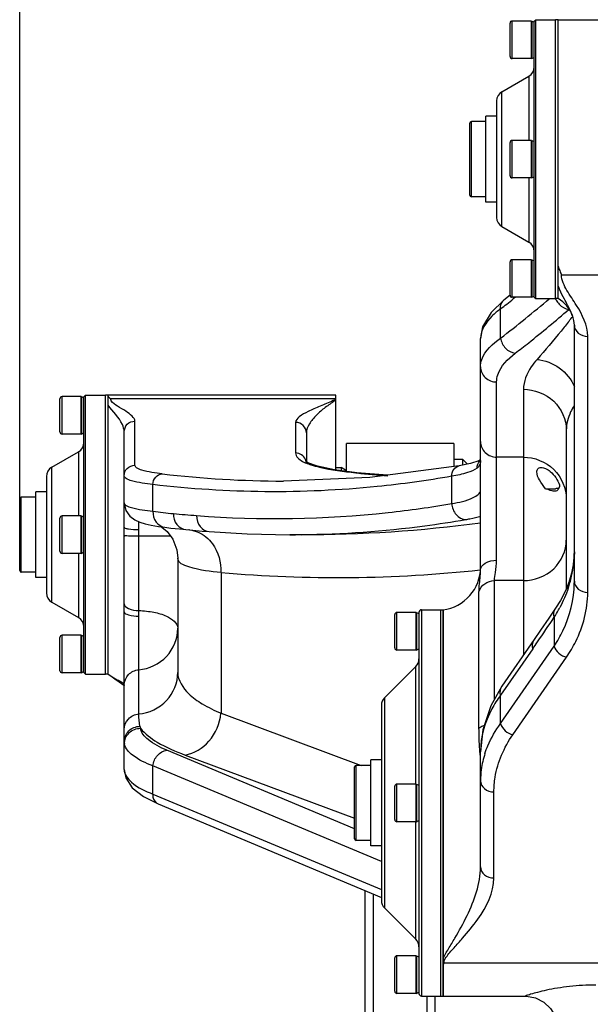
# Model space of a CAD drawing. Header units: millimetres. Extents: x 0 to 5940, y 0 to 4200.
# Tile 17 of 87: x 1462 to 1569, y 3210 to 3393. Entities that reach past the tile are written whole.
import ezdxf

# ---------------------------------------------------------------- set-up
doc = ezdxf.new("R2010")
doc.units = ezdxf.units.MM
doc.header["$LTSCALE"] = 326.7
doc.layers.get('0').update_dxf_attribs({"linetype": 'CONTINUOUS'})
for name, color, linetype in [('304102000081DXF_CONTINUOUS_LINE', 7, 'CONTINUOUS'), ('304103000030DXF_CONTINUOUS_LINE', 7, 'CONTINUOUS'), ('304104000210DXF_CONTINUOUS_LINE', 7, 'CONTINUOUS'), ('304104000212DXF_CONTINUOUS_LINE', 7, 'CONTINUOUS'), ('304104000218DXF_CONTINUOUS_LINE', 7, 'CONTINUOUS'), ('304104000223DXF_CONTINUOUS_LINE', 7, 'CONTINUOUS'), ('304105000162DXF_CONTINUOUS_LINE', 7, 'CONTINUOUS'), ('304105000174DXF_CONTINUOUS_LINE', 7, 'CONTINUOUS'), ('501023000069DXF_CONTINUOUS_LINE', 7, 'CONTINUOUS'), ('604006000001DXF_CONTINUOUS_LINE', 7, 'CONTINUOUS'), ('604007000001DXF_CONTINUOUS_LINE', 7, 'CONTINUOUS'), ('626001000001DXF_CONTINUOUS_LINE', 7, 'CONTINUOUS'), ('RB15-1-B-JSZL_DXF_DIMENSION', 7, 'CONTINUOUS')]:
    doc.layers.add(name, color=color, linetype=linetype)
doc.styles.get("Standard").update_dxf_attribs({"font": 'txt', "width": 0.7})
doc.dimstyles.new('DIMSTYLE_3', dxfattribs={"dimtxt": 85, "dimasz": 45, "dimexe": 1.5, "dimexo": 0, "dimgap": 2.125, "dimtad": 1, "dimdsep": 46, "dimtxsty": 'Standard', "dimblk": '_FILLED', "dimblk1": '_FILLED', "dimblk2": '_FILLED', "dimcen": 0.09, "dimclrt": 5, "dimazin": 2, "dimtp": 0.5, "dimtm": 0.5, "dimtfac": 1, "dimtofl": 0, "dimtmove": 0, "dimatfit": 3, "dimldrblk": '_FILLED', "dimfxl": 0, "dimtolj": 1, "dimarcsym": 0})

# ---------------------------------------------------------------- blocks, each defined once
blk = doc.blocks.new('_FILLED')
at = {"color": 0, "linetype": 'ByBlock'}
blk.add_solid([(0, 0), (-1, 0.1667), (-1, -0.1667)], dxfattribs=at)
blk = doc.blocks.new('*D3')
at = {"layer": 'RB15-1-B-JSZL_DXF_DIMENSION', "color": 2, "linetype": 'Continuous', "transparency": 16777216}
for p, q in [((1462.29, 3303.97), (1462.29, 3567.44)), ((1751.29, 3161.27), (1751.29, 3567.44)), ((1462.29, 3552.44), (1606.79, 3552.44)), ((1751.29, 3552.44), (1606.79, 3552.44))]:
    blk.add_line(p, q, dxfattribs=at)
at = {"layer": 'RB15-1-B-JSZL_DXF_DIMENSION', "color": 2, "linetype": 'Continuous', "transparency": 16777216, "xscale": 45, "yscale": 45, "zscale": 45, "rotation": 180}
blk.add_blockref('_FILLED', (1462.29, 3552.44), dxfattribs=at)
at = {"layer": 'RB15-1-B-JSZL_DXF_DIMENSION', "color": 2, "linetype": 'Continuous', "transparency": 16777216, "xscale": 45, "yscale": 45, "zscale": 45}
blk.add_blockref('_FILLED', (1751.29, 3552.44), dxfattribs=at)

msp = doc.modelspace()

# ---------------------------------------------------------------- linework, layer by layer
at = {"layer": '304102000081DXF_CONTINUOUS_LINE', "color": 7, "linetype": 'Continuous'}
for p, q in [((1562.787, 3393.268), (1605.287, 3393.268)), ((1562.787, 3341.268), (1562.787, 3393.267)), ((1553.807, 3341.892), (1552.623, 3340.956)), ((1552.623, 3340.956), (1552.625, 3340.958)), ((1565.435, 3338.097), (1565.418, 3338.145)), ((1565.787, 3288.589), (1565.787, 3336.316)), ((1548.287, 3290.625), (1548.287, 3333.852)), ((1478.787, 3322.998), (1478.787, 3323.268)), ((1521.287, 3323.268), (1478.787, 3323.268)), ((1478.787, 3271.268), (1478.787, 3322.564)), ((1521.287, 3309.309), (1521.287, 3323.268)), ((1564.287, 3316.741), (1564.287, 3287.229)), ((1481.787, 3298.652), (1481.787, 3316.462)), ((1515.787, 3316.231), (1515.787, 3310.842)), ((1548.287, 3311.214), (1547.949, 3311.042)), ((1548.287, 3311.174), (1548.263, 3311.126)), ((1544.317, 3310.116), (1527.645, 3307.955)), ((1544.317, 3310.116), (1544.32, 3310.116)), ((1546.416, 3310.554), (1544.32, 3310.116)), ((1547.949, 3311.042), (1546.416, 3310.554)), ((1527.645, 3307.955), (1511.492, 3307.268)), ((1525.208, 3308.794), (1525.207, 3308.794)), ((1530.919, 3308.379), (1525.208, 3308.794)), ((1511.523, 3307.268), (1511.491, 3307.268)), ((1481.787, 3297.092), (1481.787, 3298.652)), ((1488.209, 3298.805), (1489.371, 3298.646)), ((1488.671, 3298.741), (1488.82, 3298.657)), ((1488.82, 3298.657), (1489.784, 3297.853)), ((1489.784, 3297.853), (1490.841, 3296.449)), ((1493.307, 3298.213), (1494.585, 3298.097)), ((1493.84, 3298.184), (1493.841, 3298.184)), ((1514.838, 3297.268), (1512.678, 3297.268)), ((1512.679, 3297.268), (1512.7, 3297.268)), ((1514.839, 3297.268), (1514.838, 3297.268)), ((1491.787, 3292.896), (1491.787, 3271.588)), ((1548.283, 3290.298), (1548.287, 3290.625)), ((1565.287, 3290.084), (1564.753, 3288.361)), ((1564.753, 3288.361), (1564.17, 3286.943)), ((1481.787, 3282.911), (1481.787, 3284.355)), ((1481.787, 3253.497), (1481.787, 3282.911)), ((1541.287, 3211.268), (1541.287, 3283.266)), ((1562.267, 3283.55), (1561.045, 3281.737)), ((1558.281, 3277.701), (1552.288, 3269.051)), ((1478.787, 3271.268), (1479.276, 3270.953)), ((1479.27, 3270.957), (1479.276, 3270.953)), ((1548.287, 3235.349), (1548.287, 3256.82)), ((1481.787, 3253.497), (1481.787, 3253.48)), ((1485.368, 3248.445), (1488.11, 3247.07)), ((1488.108, 3247.071), (1529.787, 3229.665)), ((1541.287, 3211.268), (1556.591, 3211.268))]:
    msp.add_line(p, q, dxfattribs=at)
at = {"layer": '304102000081DXF_CONTINUOUS_LINE', "color": 9, "linetype": 'Continuous'}
for p, q in [((1563.396, 3345.698), (1570.758, 3345.697)), ((1554.745, 3341.518), (1554.402, 3341.246)), ((1554.746, 3341.51), (1554.403, 3341.236)), ((1552.035, 3333.912), (1552.035, 3339.375)), ((1564.759, 3339.264), (1564.802, 3339.308)), ((1564.759, 3339.264), (1564.808, 3339.307)), ((1568.287, 3286.514), (1568.287, 3334.242)), ((1551.287, 3292.502), (1551.287, 3325.73)), ((1556.287, 3324.368), (1556.287, 3274.824)), ((1521.21, 3322.572), (1479.282, 3322.572)), ((1483.787, 3310.219), (1483.787, 3318.423)), ((1513.787, 3318.193), (1513.787, 3312.512)), ((1556.287, 3311.714), (1551.287, 3311.714)), ((1515.673, 3310.655), (1515.69, 3310.648)), ((1515.838, 3310.677), (1515.854, 3310.669)), ((1525.207, 3308.794), (1525, 3308.8)), ((1525, 3308.8), (1525.207, 3308.785)), ((1525, 3308.8), (1525.206, 3308.778)), ((1542.928, 3303.071), (1542.928, 3308.146)), ((1487.147, 3301.622), (1487.146, 3306.61)), ((1484.515, 3298.21), (1484.515, 3299.69)), ((1481.787, 3284.355), (1481.787, 3297.092)), ((1484.514, 3297.076), (1484.515, 3298.21)), ((1484.514, 3283.135), (1484.514, 3297.076)), ((1499.855, 3290.214), (1499.855, 3263.972)), ((1550.888, 3266.598), (1550.888, 3288.709)), ((1556.287, 3288.709), (1550.888, 3288.709)), ((1564.654, 3287.327), (1564.753, 3288.361)), ((1547.997, 3261.196), (1547.997, 3286.638)), ((1484.515, 3282.069), (1484.514, 3283.135)), ((1484.515, 3263.843), (1484.515, 3282.069)), ((1562.04, 3281.879), (1562.04, 3276.5)), ((1552.035, 3262.061), (1562.04, 3276.5)), ((1558.028, 3275.992), (1552.035, 3267.343)), ((1554.301, 3259.987), (1564.305, 3274.426)), ((1552.035, 3262.061), (1552.035, 3267.343)), ((1499.855, 3263.972), (1525.993, 3254.268)), ((1524.787, 3242.463), (1489.744, 3257.096)), ((1493.144, 3256.195), (1524.787, 3244.447)), ((1487.147, 3248.916), (1487.147, 3254.18)), ((1529.787, 3236.373), (1487.147, 3254.18)), ((1487.147, 3248.916), (1529.787, 3231.109)), ((1550.787, 3233.275), (1550.787, 3249.321)), ((1601.095, 3217.402), (1541.434, 3217.402))]:
    msp.add_line(p, q, dxfattribs=at)
at = {"layer": '304102000081DXF_CONTINUOUS_LINE', "color": 7, "linetype": 'Continuous'}
for points in [[(1552.625, 3340.958), (1550.243, 3338.695), (1548.663, 3335.99), (1548.287, 3333.852)], [(1525.207, 3308.794), (1521.049, 3309.341), (1517.857, 3310.023), (1516.086, 3310.684), (1515.821, 3310.842)], [(1481.787, 3303.167), (1482.083, 3301.806), (1482.874, 3300.691), (1483.775, 3300.028), (1484.692, 3299.609), (1485.69, 3299.297), (1486.845, 3299.036), (1488.209, 3298.805)], [(1489.371, 3298.646), (1490.506, 3298.508), (1492.136, 3298.328), (1493.307, 3298.214)], [(1490.841, 3296.449), (1491.61, 3294.459), (1491.787, 3292.896)], [(1494.585, 3298.097), (1496.353, 3297.947), (1497.672, 3297.843)], [(1497.672, 3297.843), (1504.712, 3297.43), (1512.7, 3297.268)], [(1565.787, 3294.078), (1565.688, 3292.289), (1565.287, 3290.084)], [(1564.17, 3286.943), (1563.185, 3285.027), (1562.267, 3283.55)], [(1561.045, 3281.737), (1559.495, 3279.461), (1558.281, 3277.701)], [(1479.269, 3270.958), (1480.059, 3270.413), (1480.863, 3269.852)], [(1480.863, 3269.852), (1481.533, 3269.313), (1481.642, 3269.208)], [(1552.288, 3269.051), (1550.182, 3265.36), (1548.705, 3260.868), (1548.287, 3256.82)], [(1481.787, 3253.48), (1482.071, 3251.965), (1483.266, 3250.107), (1485.368, 3248.445)], [(1556.591, 3211.268), (1556.851, 3211.262), (1558.543, 3210.941), (1560.075, 3210.153), (1561.319, 3208.962), (1561.787, 3208.268)]]:
    msp.add_lwpolyline(points, dxfattribs=at)
at = {"layer": '304102000081DXF_CONTINUOUS_LINE', "color": 9, "linetype": 'Continuous'}
for centre, radius, start, end in [((1573.577, 3347.606), 11.518, 200.48232, 203.04542), ((1552.247, 3352.707), 14.473, 316.79075, 317.06473), ((1575.376, 3348.363), 13.47, 203.01187, 203.98851), ((1418.71, 3508.05), 219.317, 307.43873, 310.49111), ((1553.531, 3339.783), 1.484, 127.73152, 136.87783), ((1421.227, 3508.256), 213.615, 308.14513, 308.56773), ((1565.358, 3342.6), 3.366, 203.42794, 206.09592), ((1565.367, 3342.605), 3.377, 206.09717, 208.51945), ((1565.487, 3342.675), 3.515, 208.58683, 224.32447), ((1422.747, 3506.321), 211.155, 307.75542, 308.14506), ((1416.417, 3454.911), 189.478, 321.54885, 321.87936), ((1549.552, 3309.745), 1.899, 133.01144, 135.24374), ((1519.052, 3318.484), 8.528, 246.03346, 246.65294), ((1550.17, 3310.59), 1.957, 168.13926, 180.45479), ((1511.56, 3500.24), 192.973, 263.24995, 269.9797), ((1554.503, 3591.41), 284.147, 264.08196, 265.24935), ((1502.251, 3421.463), 120.789, 262.81663, 264.64944), ((1515.417, 3563.156), 263.092, 264.67208, 265.61538), ((1514.778, 3550.929), 253.662, 270.01375, 277.59115), ((1493.349, 3292.596), 5.61, 83.66546, 84.97245), ((1512.679, 3489.192), 191.925, 270.00638, 270.64371), ((1545.089, 3294.092), 20.698, 347.29427, 359.95531), ((1521.542, 3539.263), 249.991, 265.02326, 276.13068), ((1544.594, 3294.204), 21.206, 343.85541, 347.29428), ((1544.215, 3294.313), 21.601, 341.13064, 343.85606), ((1545.342, 3288.589), 20.446, 359.07417, 359.99965), ((1538.288, 3296.714), 28.004, 331.22292, 332.25226), ((1167.827, 3546.202), 474.627, 325.48476, 326.15781), ((1538.075, 3296.832), 28.247, 328.03736, 331.22024), ((1188.658, 3531.914), 449.366, 325.2834, 325.48084), ((1484.573, 3269.177), 2.786, 178.25563, 179.99864), ((1487.283, 3262.022), 2.602, 190.31336, 198.7752), ((1483.829, 3258.643), 2.042, 180.01974, 190.59381), ((1262.867, 3238.206), 285.907, 3.59803, 3.72748), ((1565.017, 3251.278), 16.739, 161.81726, 172.51344), ((1564.31, 3251.391), 16.023, 172.58388, 179.98533)]:
    msp.add_arc(centre, radius, start, end, dxfattribs=at)
at = {"layer": '304102000081DXF_CONTINUOUS_LINE', "color": 7, "linetype": 'Continuous'}
for centre, radius, start, end in [((1559.787, 3336.071), 6, 19.73249, 60), ((1561.273, 3319.284), 13.481, 266.26513, 270.06215), ((1561.305, 3319.156), 13.353, 269.92439, 274.05243), ((1540.287, 3291.205), 8, 277.18076, 360)]:
    msp.add_arc(centre, radius, start, end, dxfattribs=at)
for points, knots in [([(1562.787, 3347.342), (1562.787, 3347.042), (1563.11, 3346.511), (1563.257, 3345.946), (1563.396, 3345.698)], [0, 0, 0, 0, 0.5133669, 1, 1, 1, 1]), ([(1478.787, 3323.076), (1478.79, 3322.982), (1479.039, 3322.835), (1479.172, 3322.661), (1479.282, 3322.572)], [0, 0, 0, 0, 0.3986427, 1, 1, 1, 1]), ([(1521.21, 3322.572), (1521.223, 3322.582), (1521.245, 3322.602), (1521.263, 3322.626), (1521.269, 3322.638)], [0, 0, 0, 0, 0.5447859, 1, 1, 1, 1]), ([(1521.269, 3322.638), (1521.275, 3322.649), (1521.284, 3322.671), (1521.287, 3322.694), (1521.287, 3322.705)], [0, 0, 0, 0, 0.5236188, 1, 1, 1, 1]), ([(1558.787, 3308.978), (1558.787, 3309.178), (1558.903, 3309.636), (1559.662, 3309.873), (1560.488, 3309.611), (1561.025, 3309.263), (1561.287, 3309.046)], [0, 0, 0, 0, 0.190625, 0.3942197, 0.674103, 1, 1, 1, 1]), ([(1560.395, 3305.832), (1560.003, 3306.361), (1559.334, 3307.317), (1558.788, 3308.449), (1558.787, 3308.978)], [0, 0, 0, 0, 0.5543487, 1, 1, 1, 1]), ([(1562.547, 3305.47), (1562.279, 3305.32), (1561.464, 3305.442), (1560.799, 3305.684), (1560.395, 3305.832)], [0, 0, 0, 0, 0.4161148, 1, 1, 1, 1])]:
    msp.add_open_spline(points, degree=3, knots=knots, dxfattribs=at)
at = {"layer": '304102000081DXF_CONTINUOUS_LINE', "color": 9, "linetype": 'Continuous'}
for points, knots in [([(1568.287, 3334.242), (1568.287, 3336.29), (1566.752, 3339.33), (1564.407, 3342.651), (1563.398, 3344.676), (1563.396, 3345.698)], [0, 0, 0, 0, 0.4908519, 0.7550156, 1, 1, 1, 1]), ([(1565.418, 3338.146), (1565.326, 3338.397), (1564.888, 3339.44), (1564.333, 3340.426), (1563.925, 3341.186)], [0, 0, 0, 0, 0.2366662, 1, 1, 1, 1]), ([(1552.035, 3339.375), (1551.464, 3338.955), (1549.737, 3337.549), (1548.287, 3335.399), (1548.287, 3333.843)], [0, 0, 0, 0, 0.3131487, 1, 1, 1, 1]), ([(1554.754, 3331.086), (1555.597, 3331.733), (1558.991, 3334.385), (1562.307, 3337.139), (1564.759, 3339.264)], [0, 0, 0, 0, 0.2467275, 1, 1, 1, 1]), ([(1564.804, 3337.085), (1564.312, 3336.465), (1562.365, 3334.044), (1560.356, 3331.674), (1558.822, 3329.941)], [0, 0, 0, 0, 0.254883, 1, 1, 1, 1]), ([(1565.787, 3336.316), (1565.787, 3335.77), (1566.435, 3334.591), (1567.664, 3334.242), (1568.287, 3334.242)], [0, 0, 0, 0, 0.4672172, 1, 1, 1, 1]), ([(1548.287, 3328.583), (1548.287, 3329.032), (1548.735, 3331.265), (1550.587, 3332.886), (1552.035, 3333.911)], [0, 0, 0, 0, 0.2018941, 1, 1, 1, 1]), ([(1552.035, 3333.911), (1552.129, 3333.223), (1552.782, 3331.902), (1554.082, 3331.185), (1554.754, 3331.086)], [0, 0, 0, 0, 0.5056313, 1, 1, 1, 1]), ([(1551.287, 3325.73), (1551.287, 3326.18), (1551.683, 3328.363), (1553.388, 3330.035), (1554.754, 3331.086)], [0, 0, 0, 0, 0.2070689, 1, 1, 1, 1]), ([(1558.822, 3329.941), (1558.425, 3329.494), (1557.147, 3327.889), (1556.287, 3325.834), (1556.287, 3324.368)], [0, 0, 0, 0, 0.2897159, 1, 1, 1, 1]), ([(1558.822, 3329.941), (1560.301, 3329.8), (1563.233, 3328.658), (1565.212, 3326.219), (1565.819, 3324.847)], [0, 0, 0, 0, 0.4976418, 1, 1, 1, 1]), ([(1548.287, 3328.583), (1548.287, 3327.85), (1548.964, 3326.304), (1550.527, 3325.73), (1551.287, 3325.73)], [0, 0, 0, 0, 0.4911367, 1, 1, 1, 1]), ([(1556.287, 3324.368), (1558.315, 3324.368), (1562.487, 3322.829), (1564.287, 3318.701), (1564.287, 3316.741)], [0, 0, 0, 0, 0.5084284, 1, 1, 1, 1]), ([(1479.381, 3322.23), (1479.351, 3322.284), (1479.301, 3322.394), (1479.282, 3322.514), (1479.282, 3322.572)], [0, 0, 0, 0, 0.5163382, 1, 1, 1, 1]), ([(1483.787, 3318.423), (1483.787, 3318.773), (1483.195, 3319.54), (1482.007, 3320.333), (1480.642, 3321.175), (1479.635, 3321.784), (1479.381, 3322.23)], [0, 0, 0, 0, 0.177711, 0.4368859, 0.739521, 1, 1, 1, 1]), ([(1520.783, 3322.253), (1519.983, 3321.878), (1518.395, 3321.289), (1516.226, 3320.316), (1514.644, 3319.469), (1513.787, 3318.598), (1513.787, 3318.193)], [0, 0, 0, 0, 0.3211267, 0.6176801, 0.852574, 1, 1, 1, 1]), ([(1521.092, 3322.249), (1520.514, 3321.811), (1519.277, 3321.018), (1517.645, 3319.587), (1516.325, 3318.065), (1515.787, 3316.82), (1515.787, 3316.231)], [0, 0, 0, 0, 0.2642248, 0.534318, 0.7856852, 1, 1, 1, 1]), ([(1521.287, 3322.424), (1521.261, 3322.392), (1521.198, 3322.331), (1521.129, 3322.277), (1521.092, 3322.249)], [0, 0, 0, 0, 0.4692563, 1, 1, 1, 1]), ([(1481.787, 3316.462), (1481.787, 3316.919), (1481.182, 3318.865), (1479.641, 3320.197), (1478.787, 3321.436)], [0, 0, 0, 0, 0.2332074, 1, 1, 1, 1]), ([(1565.729, 3321.304), (1565.499, 3320.93), (1564.727, 3319.525), (1564.287, 3317.908), (1564.287, 3316.741)], [0, 0, 0, 0, 0.2735621, 1, 1, 1, 1]), ([(1481.787, 3316.462), (1481.787, 3316.964), (1482.224, 3318.014), (1483.279, 3318.423), (1483.787, 3318.423)], [0, 0, 0, 0, 0.496517, 1, 1, 1, 1]), ([(1515.787, 3316.231), (1515.787, 3316.733), (1515.351, 3317.783), (1514.296, 3318.193), (1513.787, 3318.193)], [0, 0, 0, 0, 0.4965896, 1, 1, 1, 1]), ([(1548.287, 3314.639), (1548.287, 3313.89), (1548.946, 3312.32), (1550.525, 3311.714), (1551.287, 3311.714)], [0, 0, 0, 0, 0.4955558, 1, 1, 1, 1]), ([(1513.787, 3312.512), (1513.787, 3312.343), (1514.016, 3311.451), (1514.935, 3310.982), (1515.588, 3310.692)], [0, 0, 0, 0, 0.1914155, 1, 1, 1, 1]), ([(1556.287, 3311.714), (1558.321, 3311.714), (1562.531, 3310.097), (1564.287, 3305.91), (1564.287, 3303.912)], [0, 0, 0, 0, 0.5044447, 1, 1, 1, 1]), ([(1481.787, 3308.23), (1481.787, 3308.738), (1482.217, 3309.797), (1483.277, 3310.219), (1483.787, 3310.219)], [0, 0, 0, 0, 0.499085, 1, 1, 1, 1]), ([(1488.878, 3308.605), (1487.6, 3308.756), (1485.946, 3309.012), (1484.234, 3309.566), (1483.788, 3310.026), (1483.787, 3310.219)], [0, 0, 0, 0, 0.7017383, 0.894427, 1, 1, 1, 1]), ([(1516.642, 3310.292), (1517.166, 3310.121), (1519.907, 3309.389), (1522.73, 3309.036), (1525, 3308.8)], [0, 0, 0, 0, 0.1945985, 1, 1, 1, 1]), ([(1542.928, 3308.146), (1542.909, 3308.595), (1543.121, 3309.501), (1543.915, 3310.046), (1544.317, 3310.116)], [0, 0, 0, 0, 0.5240216, 1, 1, 1, 1]), ([(1547.642, 3309.663), (1547.106, 3309.278), (1545.523, 3308.681), (1543.91, 3308.325), (1542.928, 3308.146)], [0, 0, 0, 0, 0.3980344, 1, 1, 1, 1]), ([(1547.819, 3309.834), (1547.792, 3309.801), (1547.737, 3309.74), (1547.675, 3309.687), (1547.642, 3309.663)], [0, 0, 0, 0, 0.5106299, 1, 1, 1, 1]), ([(1548.269, 3310.763), (1548.263, 3310.731), (1548.247, 3310.668), (1548.225, 3310.605), (1548.213, 3310.574)], [0, 0, 0, 0, 0.4888456, 1, 1, 1, 1]), ([(1548.287, 3310.943), (1548.287, 3310.914), (1548.284, 3310.853), (1548.275, 3310.793), (1548.269, 3310.763)], [0, 0, 0, 0, 0.4917014, 1, 1, 1, 1]), ([(1487.146, 3306.61), (1485.802, 3306.762), (1484.059, 3307.021), (1482.27, 3307.569), (1481.787, 3308.032), (1481.787, 3308.23)], [0, 0, 0, 0, 0.7048891, 0.8972095, 1, 1, 1, 1]), ([(1487.146, 3306.61), (1487.161, 3307.104), (1487.492, 3308.078), (1488.429, 3308.588), (1488.878, 3308.605)], [0, 0, 0, 0, 0.5238737, 1, 1, 1, 1]), ([(1542.928, 3308.146), (1538.312, 3307.342), (1519.843, 3304.796), (1501.002, 3304.965), (1487.146, 3306.61)], [0, 0, 0, 0, 0.2513882, 1, 1, 1, 1]), ([(1542.928, 3303.071), (1544.291, 3303.322), (1546.11, 3303.594), (1548.287, 3304.95), (1548.287, 3305.602)], [0, 0, 0, 0, 0.6797443, 1, 1, 1, 1]), ([(1481.787, 3303.18), (1481.787, 3302.992), (1482.29, 3302.56), (1484.051, 3302.033), (1485.804, 3301.779), (1487.147, 3301.622)], [0, 0, 0, 0, 0.0985652, 0.2909749, 1, 1, 1, 1]), ([(1495.304, 3300.834), (1507.183, 3299.923), (1523.22, 3300.185), (1538.985, 3302.396), (1542.928, 3303.071)], [0, 0, 0, 0, 0.7485973, 1, 1, 1, 1]), ([(1542.928, 3303.071), (1542.96, 3302.334), (1543.47, 3300.892), (1544.855, 3300.124), (1545.526, 3300.086)], [0, 0, 0, 0, 0.5230078, 1, 1, 1, 1]), ([(1487.146, 3301.622), (1487.124, 3300.927), (1487.481, 3299.526), (1488.745, 3298.725), (1489.371, 3298.646)], [0, 0, 0, 0, 0.5242873, 1, 1, 1, 1]), ([(1490.988, 3301.201), (1490.971, 3300.491), (1491.354, 3299.063), (1492.666, 3298.274), (1493.307, 3298.214)], [0, 0, 0, 0, 0.5245116, 1, 1, 1, 1]), ([(1495.304, 3300.834), (1495.29, 3300.117), (1495.687, 3298.675), (1497.024, 3297.893), (1497.672, 3297.843)], [0, 0, 0, 0, 0.524615, 1, 1, 1, 1]), ([(1545.526, 3300.086), (1545.79, 3300.131), (1546.739, 3300.304), (1547.683, 3300.512), (1548.354, 3300.701)], [0, 0, 0, 0, 0.2775178, 1, 1, 1, 1]), ([(1481.787, 3298.652), (1481.787, 3298.565), (1482.139, 3298.429), (1482.956, 3298.271), (1483.865, 3298.218), (1484.515, 3298.21)], [0, 0, 0, 0, 0.092253, 0.3053763, 1, 1, 1, 1]), ([(1514.835, 3297.28), (1522.531, 3297.366), (1532.817, 3298.104), (1542.981, 3299.648), (1545.526, 3300.086)], [0, 0, 0, 0, 0.7487351, 1, 1, 1, 1]), ([(1481.787, 3297.092), (1481.855, 3297.069), (1482.13, 3297.109), (1483.028, 3297.045), (1483.872, 3297.076), (1484.514, 3297.076)], [0, 0, 0, 0, 0.0793797, 0.2937588, 1, 1, 1, 1]), ([(1484.514, 3297.076), (1485.093, 3297.075), (1487.066, 3297.073), (1489.039, 3297.068), (1490.432, 3297.056)], [0, 0, 0, 0, 0.2937499, 1, 1, 1, 1]), ([(1497.045, 3296.858), (1497.5, 3296.488), (1499.197, 3294.686), (1499.902, 3292.08), (1499.854, 3290.215)], [0, 0, 0, 0, 0.2391778, 1, 1, 1, 1]), ([(1556.287, 3288.709), (1558.311, 3288.709), (1562.463, 3290.207), (1564.287, 3294.304), (1564.287, 3296.244)], [0, 0, 0, 0, 0.5105813, 1, 1, 1, 1]), ([(1499.855, 3290.214), (1497.829, 3290.42), (1495.404, 3290.597), (1491.787, 3291.995), (1491.787, 3292.86)], [0, 0, 0, 0, 0.7016787, 1, 1, 1, 1]), ([(1548.287, 3290.625), (1548.287, 3291.155), (1549.266, 3292.301), (1550.557, 3292.502), (1551.287, 3292.502)], [0, 0, 0, 0, 0.4207789, 1, 1, 1, 1]), ([(1550.888, 3288.709), (1550.888, 3289.222), (1551.135, 3290.478), (1551.287, 3291.743), (1551.287, 3292.502)], [0, 0, 0, 0, 0.403301, 1, 1, 1, 1]), ([(1547.997, 3286.638), (1547.997, 3286.872), (1548.065, 3288.096), (1548.258, 3289.309), (1548.283, 3290.299)], [0, 0, 0, 0, 0.1912593, 1, 1, 1, 1]), ([(1547.997, 3286.638), (1548.17, 3287.227), (1548.968, 3288.323), (1550.253, 3288.709), (1550.888, 3288.709)], [0, 0, 0, 0, 0.4913787, 1, 1, 1, 1]), ([(1562.04, 3276.5), (1562.636, 3277.415), (1564.683, 3281.02), (1565.735, 3285.207), (1565.785, 3288.258)], [0, 0, 0, 0, 0.2634784, 1, 1, 1, 1]), ([(1565.787, 3288.588), (1565.787, 3288.042), (1566.435, 3286.864), (1567.664, 3286.514), (1568.287, 3286.514)], [0, 0, 0, 0, 0.4672175, 1, 1, 1, 1]), ([(1564.305, 3274.426), (1564.953, 3275.361), (1567.162, 3279.027), (1568.287, 3283.372), (1568.287, 3286.514)], [0, 0, 0, 0, 0.265724, 1, 1, 1, 1]), ([(1481.787, 3284.355), (1481.802, 3283.971), (1482.886, 3283.257), (1483.859, 3283.16), (1484.514, 3283.135)], [0, 0, 0, 0, 0.369327, 1, 1, 1, 1]), ([(1481.787, 3282.911), (1481.787, 3282.587), (1483.047, 3282.155), (1483.861, 3282.086), (1484.515, 3282.069)], [0, 0, 0, 0, 0.3306777, 1, 1, 1, 1]), ([(1484.514, 3283.135), (1485.463, 3283.099), (1487.265, 3282.88), (1489.825, 3282.195), (1491.787, 3280.848), (1491.787, 3279.827)], [0, 0, 0, 0, 0.3402825, 0.6341905, 1, 1, 1, 1]), ([(1484.515, 3272.082), (1486.425, 3272.251), (1490.234, 3274.014), (1491.787, 3277.945), (1491.787, 3279.827)], [0, 0, 0, 0, 0.5047427, 1, 1, 1, 1]), ([(1481.789, 3269.262), (1481.81, 3269.955), (1482.411, 3271.382), (1483.812, 3272.019), (1484.515, 3272.082)], [0, 0, 0, 0, 0.4953582, 1, 1, 1, 1]), ([(1484.515, 3263.843), (1486.425, 3264.013), (1490.234, 3265.776), (1491.787, 3269.706), (1491.787, 3271.588)], [0, 0, 0, 0, 0.5047496, 1, 1, 1, 1]), ([(1491.787, 3271.589), (1491.787, 3270.102), (1493.405, 3267.703), (1496.528, 3265.549), (1498.657, 3264.488), (1499.855, 3263.972)], [0, 0, 0, 0, 0.3868361, 0.6606117, 1, 1, 1, 1]), ([(1480.479, 3270.24), (1480.786, 3270.077), (1481.226, 3269.848), (1481.784, 3269.472), (1481.787, 3269.269)], [0, 0, 0, 0, 0.6315381, 1, 1, 1, 1]), ([(1552.035, 3267.343), (1551.43, 3266.535), (1549.373, 3263.387), (1548.287, 3259.569), (1548.287, 3256.819)], [0, 0, 0, 0, 0.2686839, 1, 1, 1, 1]), ([(1481.787, 3260.939), (1481.787, 3261.644), (1482.37, 3263.118), (1483.798, 3263.78), (1484.515, 3263.843)], [0, 0, 0, 0, 0.4952499, 1, 1, 1, 1]), ([(1493.144, 3256.195), (1494.849, 3256.447), (1498.188, 3258.559), (1499.648, 3262.102), (1499.854, 3263.972)], [0, 0, 0, 0, 0.4780498, 1, 1, 1, 1]), ([(1481.787, 3258.643), (1481.787, 3259.38), (1482.43, 3260.924), (1483.971, 3261.541), (1484.723, 3261.556)], [0, 0, 0, 0, 0.4949145, 1, 1, 1, 1]), ([(1547.997, 3261.196), (1548.04, 3261.248), (1548.308, 3261.483), (1548.651, 3261.606), (1548.926, 3261.685)], [0, 0, 0, 0, 0.1910219, 1, 1, 1, 1]), ([(1549.115, 3256.501), (1549.272, 3256.981), (1550.011, 3258.947), (1551.088, 3260.779), (1552.035, 3262.061)], [0, 0, 0, 0, 0.2405187, 1, 1, 1, 1]), ([(1481.822, 3258.268), (1481.83, 3259.013), (1482.498, 3260.566), (1484.06, 3261.177), (1484.82, 3261.184)], [0, 0, 0, 0, 0.4952183, 1, 1, 1, 1]), ([(1489.744, 3257.096), (1488.51, 3257.612), (1486.545, 3258.534), (1484.965, 3260.346), (1484.82, 3261.184)], [0, 0, 0, 0, 0.6113129, 1, 1, 1, 1]), ([(1484.82, 3261.184), (1485.664, 3260.12), (1488.371, 3258.153), (1491.362, 3256.857), (1493.144, 3256.195)], [0, 0, 0, 0, 0.4167928, 1, 1, 1, 1]), ([(1548.17, 3256.794), (1548.147, 3257.146), (1548.051, 3258.611), (1547.997, 3260.08), (1547.997, 3261.196)], [0, 0, 0, 0, 0.2402391, 1, 1, 1, 1]), ([(1550.787, 3249.321), (1550.787, 3250.231), (1551.087, 3254.009), (1552.668, 3257.631), (1554.301, 3259.987)], [0, 0, 0, 0, 0.2410665, 1, 1, 1, 1]), ([(1487.147, 3254.18), (1485.822, 3254.691), (1483.746, 3255.584), (1481.983, 3257.41), (1481.822, 3258.268)], [0, 0, 0, 0, 0.6193151, 1, 1, 1, 1]), ([(1487.146, 3254.18), (1487.22, 3254.887), (1487.793, 3256.24), (1489.087, 3257.01), (1489.744, 3257.096)], [0, 0, 0, 0, 0.5174749, 1, 1, 1, 1]), ([(1481.787, 3253.497), (1481.787, 3252.587), (1483.512, 3250.401), (1485.73, 3249.478), (1487.147, 3248.916)], [0, 0, 0, 0, 0.3738183, 1, 1, 1, 1]), ([(1548.287, 3251.395), (1548.287, 3250.849), (1548.935, 3249.67), (1550.164, 3249.321), (1550.787, 3249.321)], [0, 0, 0, 0, 0.4672175, 1, 1, 1, 1]), ([(1487.146, 3248.916), (1487.126, 3248.72), (1487.132, 3247.999), (1487.625, 3247.272), (1488.108, 3247.07)], [0, 0, 0, 0, 0.274321, 1, 1, 1, 1]), ([(1541.287, 3218.106), (1541.524, 3218.803), (1542.334, 3220.1), (1543.919, 3222.752), (1545.852, 3226.221), (1547.671, 3230.621), (1548.287, 3233.781), (1548.287, 3235.349)], [0, 0, 0, 0, 0.117415, 0.2411593, 0.4948222, 0.7497125, 1, 1, 1, 1]), ([(1548.287, 3235.349), (1548.287, 3234.802), (1548.935, 3233.624), (1550.164, 3233.275), (1550.787, 3233.275)], [0, 0, 0, 0, 0.4672175, 1, 1, 1, 1]), ([(1541.862, 3218.483), (1542.297, 3219.122), (1543.355, 3220.277), (1545.422, 3222.586), (1548.625, 3226.426), (1550.787, 3230.536), (1550.787, 3233.275)], [0, 0, 0, 0, 0.1325533, 0.2674657, 0.5305788, 1, 1, 1, 1]), ([(1569.787, 3213.317), (1568.15, 3213.317), (1565.749, 3213.186), (1562.688, 3212.762), (1560.702, 3212.39), (1559.025, 3211.98), (1557.932, 3211.701), (1557.195, 3211.444), (1556.947, 3211.426), (1556.554, 3211.183), (1556.591, 3211.268)], [0, 0, 0, 0, 0.3664092, 0.5368965, 0.6905667, 0.8201077, 0.9182712, 0.9536984, 0.979325, 1, 1, 1, 1])]:
    msp.add_open_spline(points, degree=3, knots=knots, dxfattribs=at)
for points in [[(1563.925, 3341.186), (1563.624, 3341.744), (1563.328, 3342.307), (1563.07, 3342.887)], [(1552.035, 3339.375), (1551.967, 3339.864), (1552.111, 3340.437), (1552.448, 3340.797)], [(1562.972, 3340.218), (1563.444, 3339.735), (1564.092, 3339.372), (1564.759, 3339.264)], [(1521.21, 3322.572), (1521.204, 3322.394), (1520.944, 3322.329), (1520.783, 3322.253)], [(1515.635, 3311.289), (1515.351, 3311.971), (1514.526, 3312.512), (1513.787, 3312.512)], [(1515.787, 3310.57), (1515.782, 3310.815), (1515.729, 3311.063), (1515.635, 3311.289)], [(1515.69, 3310.648), (1516.001, 3310.514), (1516.32, 3310.398), (1516.642, 3310.292)], [(1547.642, 3309.663), (1547.631, 3310.172), (1547.845, 3310.721), (1548.203, 3311.082)], [(1548.213, 3310.574), (1548.113, 3310.313), (1547.996, 3310.051), (1547.819, 3309.834)], [(1493.968, 3298.171), (1495.076, 3298.048), (1496.18, 3297.562), (1497.045, 3296.858)], [(1564.654, 3287.327), (1564.226, 3286.072), (1563.689, 3284.85), (1563.071, 3283.676)], [(1562.04, 3281.879), (1561.895, 3282.422), (1561.954, 3283.083), (1562.267, 3283.55)], [(1558.028, 3275.992), (1557.884, 3276.55), (1557.953, 3277.228), (1558.281, 3277.701)], [(1562.04, 3276.5), (1562.295, 3275.509), (1563.305, 3274.642), (1564.305, 3274.426)], [(1479.276, 3270.953), (1479.655, 3270.682), (1480.068, 3270.459), (1480.479, 3270.24)], [(1552.035, 3267.343), (1551.891, 3267.9), (1551.96, 3268.578), (1552.288, 3269.051)], [(1484.723, 3261.556), (1484.587, 3262.309), (1484.515, 3263.078), (1484.515, 3263.843)], [(1552.035, 3262.061), (1552.291, 3261.069), (1553.3, 3260.203), (1554.301, 3259.987)], [(1541.434, 3217.402), (1541.433, 3217.789), (1541.643, 3218.163), (1541.862, 3218.483)]]:
    msp.add_open_spline(points, degree=3, dxfattribs=at)
at = {"layer": '304102000081DXF_CONTINUOUS_LINE', "color": 7, "linetype": 'Continuous'}
for points in [[(1565.787, 3336.316), (1565.787, 3336.921), (1565.639, 3337.528), (1565.435, 3338.097)], [(1561.287, 3309.046), (1562.069, 3308.397), (1562.648, 3307.487), (1563.034, 3306.548)], [(1562.905, 3305.906), (1562.687, 3305.874), (1562.468, 3305.852), (1562.249, 3305.836)], [(1563.034, 3306.548), (1563.004, 3306.155), (1562.891, 3305.663), (1562.547, 3305.47)], [(1541.434, 3217.402), (1541.337, 3217.197), (1541.287, 3216.964), (1541.287, 3216.738)]]:
    msp.add_open_spline(points, degree=3, dxfattribs=at)
at = {"layer": '304103000030DXF_CONTINUOUS_LINE', "color": 7, "linetype": 'Continuous'}
for p, q in [((1543.287, 3314.268), (1523.287, 3314.268)), ((1523.287, 3309.046), (1523.287, 3314.266)), ((1543.287, 3314.266), (1543.287, 3309.983)), ((1526.787, 2725.164), (1526.787, 3230.918)), ((1539.787, 3211.268), (1539.787, 2725.104))]:
    msp.add_line(p, q, dxfattribs=at)
at = {"layer": '304103000030DXF_CONTINUOUS_LINE', "color": 9, "linetype": 'Continuous'}
for p, q in [((1528.287, 2725.677), (1528.287, 3230.292)), ((1538.287, 3211.268), (1538.287, 2725.677))]:
    msp.add_line(p, q, dxfattribs=at)
at = {"layer": '304104000210DXF_CONTINUOUS_LINE', "color": 7, "linetype": 'Continuous'}
for p, q in [((1544.987, 3311.268), (1543.287, 3311.268)), ((1544.987, 3310.256), (1544.987, 3311.268)), ((1545.824, 3310.431), (1544.987, 3311.268))]:
    msp.add_line(p, q, dxfattribs=at)
at = {"layer": '304104000212DXF_CONTINUOUS_LINE', "color": 7, "linetype": 'Continuous'}
for p, q in [((1558.287, 3392.968), (1558.587, 3393.268)), ((1558.287, 3341.568), (1558.287, 3392.967)), ((1558.587, 3341.268), (1558.587, 3393.268)), ((1558.587, 3393.268), (1562.287, 3393.268)), ((1562.287, 3341.268), (1562.287, 3393.268)), ((1552.287, 3379.845), (1557.287, 3382.732)), ((1551.287, 3378.113), (1551.287, 3356.422)), ((1552.287, 3354.69), (1557.287, 3351.804)), ((1558.287, 3341.568), (1558.587, 3341.268)), ((1558.587, 3341.268), (1562.287, 3341.268)), ((1474.287, 3322.968), (1474.587, 3323.268)), ((1474.287, 3271.568), (1474.287, 3322.967)), ((1474.587, 3271.268), (1474.587, 3323.268)), ((1474.587, 3323.268), (1478.287, 3323.268)), ((1478.287, 3271.268), (1478.287, 3323.268)), ((1468.287, 3309.845), (1473.287, 3312.732)), ((1467.287, 3308.113), (1467.287, 3286.422)), ((1468.287, 3284.69), (1473.287, 3281.804)), ((1474.287, 3271.568), (1474.587, 3271.268)), ((1474.587, 3271.268), (1478.287, 3271.268))]:
    msp.add_line(p, q, dxfattribs=at)
at = {"layer": '304104000212DXF_CONTINUOUS_LINE', "color": 9, "linetype": 'Continuous'}
for p, q in [((1557.287, 3382.732), (1557.287, 3370.768)), ((1552.287, 3354.69), (1552.287, 3379.845)), ((1557.287, 3363.768), (1557.287, 3351.804)), ((1473.287, 3312.732), (1473.287, 3300.768)), ((1468.287, 3284.69), (1468.287, 3309.845)), ((1473.287, 3293.768), (1473.287, 3281.804))]:
    msp.add_line(p, q, dxfattribs=at)
at = {"layer": '304104000212DXF_CONTINUOUS_LINE', "color": 7, "linetype": 'Continuous'}
for centre, start, end in [((1556.287, 3384.464), 300, 360), ((1553.287, 3378.113), 120, 180), ((1553.287, 3356.422), 180, 240), ((1556.287, 3350.071), 0, 60), ((1472.287, 3314.464), 300, 360), ((1469.287, 3308.113), 120, 180), ((1469.287, 3286.422), 180, 240), ((1472.287, 3280.071), 0, 60)]:
    msp.add_arc(centre, 2, start, end, dxfattribs=at)
at = {"layer": '304104000218DXF_CONTINUOUS_LINE', "color": 7, "linetype": 'Continuous'}
for p, q in [((1536.787, 3282.768), (1536.787, 3211.768)), ((1537.287, 3283.268), (1540.787, 3283.268)), ((1540.787, 3283.268), (1540.787, 3211.268)), ((1530.373, 3266.853), (1536.202, 3272.682)), ((1529.787, 3265.439), (1529.787, 3229.096)), ((1530.373, 3227.682), (1536.202, 3221.853)), ((1537.287, 3211.268), (1540.787, 3211.268))]:
    msp.add_line(p, q, dxfattribs=at)
at = {"layer": '304104000218DXF_CONTINUOUS_LINE', "color": 9, "linetype": 'Continuous'}
for p, q in [((1537.287, 3283.268), (1537.287, 3211.268)), ((1536.202, 3250.768), (1536.202, 3272.682)), ((1530.373, 3266.853), (1530.373, 3227.682)), ((1536.202, 3221.853), (1536.202, 3243.768))]:
    msp.add_line(p, q, dxfattribs=at)
at = {"layer": '304104000218DXF_CONTINUOUS_LINE', "color": 7, "linetype": 'Continuous'}
for centre, radius, start, end in [((1537.287, 3282.768), 0.5, 90, 180), ((1534.787, 3274.096), 2, 315, 360), ((1531.787, 3265.439), 2, 135, 180), ((1531.787, 3229.096), 2, 180, 225), ((1534.787, 3220.439), 2, 0, 45), ((1537.287, 3211.768), 0.5, 180, 270)]:
    msp.add_arc(centre, radius, start, end, dxfattribs=at)
at = {"layer": '304104000223DXF_CONTINUOUS_LINE', "color": 7, "linetype": 'Continuous'}
for p, q in [((1521.287, 3309.768), (1522.287, 3309.768)), ((1522.287, 3309.768), (1522.287, 3309.178)), ((1523.287, 3309.19), (1522.287, 3309.768))]:
    msp.add_line(p, q, dxfattribs=at)
at = {"layer": '304105000162DXF_CONTINUOUS_LINE', "color": 7, "linetype": 'Continuous'}
for p, q in [((1562.287, 3341.268), (1562.287, 3393.268)), ((1562.787, 3393.268), (1562.287, 3393.268)), ((1562.787, 3341.268), (1562.787, 3393.268)), ((1562.787, 3341.268), (1562.287, 3341.268)), ((1478.287, 3271.268), (1478.287, 3323.268)), ((1478.787, 3323.268), (1478.287, 3323.268)), ((1478.787, 3271.268), (1478.787, 3323.268)), ((1478.787, 3271.268), (1478.287, 3271.268))]:
    msp.add_line(p, q, dxfattribs=at)
at = {"layer": '304105000174DXF_CONTINUOUS_LINE', "color": 7, "linetype": 'Continuous'}
for p, q in [((1540.787, 3283.268), (1540.787, 3211.268)), ((1540.787, 3283.268), (1541.287, 3283.268)), ((1541.287, 3283.268), (1541.287, 3211.268)), ((1540.787, 3211.268), (1541.287, 3211.268))]:
    msp.add_line(p, q, dxfattribs=at)
at = {"layer": '501023000069DXF_CONTINUOUS_LINE', "color": 7, "linetype": 'Continuous'}
for p, q in [((1553.787, 3386.418), (1553.787, 3392.618)), ((1557.787, 3393.018), (1554.187, 3393.018)), ((1557.787, 3386.018), (1557.787, 3393.018)), ((1557.787, 3386.018), (1554.187, 3386.018)), ((1553.787, 3364.168), (1553.787, 3370.368)), ((1557.787, 3370.768), (1554.187, 3370.768)), ((1557.787, 3363.768), (1557.787, 3370.768)), ((1557.787, 3363.768), (1554.187, 3363.768)), ((1553.787, 3341.918), (1553.787, 3348.118)), ((1557.787, 3348.518), (1554.187, 3348.518)), ((1557.787, 3341.518), (1557.787, 3348.518)), ((1557.787, 3341.518), (1554.187, 3341.518)), ((1469.787, 3316.418), (1469.787, 3322.618)), ((1473.787, 3323.018), (1470.187, 3323.018)), ((1473.787, 3316.018), (1473.787, 3323.018)), ((1473.787, 3316.018), (1470.187, 3316.018)), ((1469.787, 3294.168), (1469.787, 3300.368)), ((1473.787, 3300.768), (1470.187, 3300.768)), ((1473.787, 3293.768), (1473.787, 3300.768)), ((1473.787, 3293.768), (1470.187, 3293.768)), ((1532.287, 3276.168), (1532.287, 3282.368)), ((1536.287, 3282.768), (1532.687, 3282.768)), ((1536.287, 3275.768), (1536.287, 3282.768)), ((1469.787, 3271.918), (1469.787, 3278.118)), ((1473.787, 3278.518), (1470.187, 3278.518)), ((1473.787, 3271.518), (1473.787, 3278.518)), ((1536.287, 3275.768), (1532.687, 3275.768)), ((1473.787, 3271.518), (1470.187, 3271.518)), ((1536.287, 3250.768), (1532.687, 3250.768)), ((1536.287, 3243.768), (1536.287, 3250.768)), ((1532.287, 3244.168), (1532.287, 3250.368)), ((1536.287, 3243.768), (1532.687, 3243.768)), ((1532.287, 3212.168), (1532.287, 3218.368)), ((1536.287, 3218.768), (1532.687, 3218.768)), ((1536.287, 3211.768), (1536.287, 3218.768)), ((1536.287, 3211.768), (1532.687, 3211.768))]:
    msp.add_line(p, q, dxfattribs=at)
at = {"layer": '501023000069DXF_CONTINUOUS_LINE', "color": 9, "linetype": 'Continuous'}
for p, q in [((1554.187, 3386.018), (1554.187, 3393.018)), ((1554.187, 3363.768), (1554.187, 3370.768)), ((1554.187, 3341.518), (1554.187, 3348.518)), ((1470.187, 3316.018), (1470.187, 3323.018)), ((1470.187, 3293.768), (1470.187, 3300.768)), ((1532.687, 3275.768), (1532.687, 3282.768)), ((1470.187, 3271.518), (1470.187, 3278.518)), ((1532.687, 3243.768), (1532.687, 3250.768)), ((1532.687, 3211.768), (1532.687, 3218.768))]:
    msp.add_line(p, q, dxfattribs=at)
at = {"layer": '501023000069DXF_CONTINUOUS_LINE', "color": 7, "linetype": 'Continuous'}
for centre, start, end in [((1554.187, 3392.618), 90, 180), ((1554.187, 3386.418), 180, 270), ((1554.187, 3370.368), 90, 180), ((1554.187, 3364.168), 180, 270), ((1554.187, 3348.118), 90, 180), ((1554.187, 3341.918), 180, 270), ((1470.187, 3322.618), 90, 180), ((1470.187, 3316.418), 180, 270), ((1470.187, 3300.368), 90, 180), ((1470.187, 3294.168), 180, 270), ((1532.687, 3282.368), 90, 180), ((1470.187, 3278.118), 90, 180), ((1532.687, 3276.168), 180, 270), ((1470.187, 3271.918), 180, 270), ((1532.687, 3250.368), 90, 180), ((1532.687, 3244.168), 180, 270), ((1532.687, 3218.368), 90, 180), ((1532.687, 3212.168), 180, 270)]:
    msp.add_arc(centre, 0.4, start, end, dxfattribs=at)
at = {"layer": '604006000001DXF_CONTINUOUS_LINE', "color": 7, "linetype": 'Continuous'}
for p, q in [((1557.787, 3392.914), (1557.838, 3393.018)), ((1557.838, 3393.018), (1557.838, 3386.018)), ((1557.838, 3393.018), (1558.287, 3392.799)), ((1557.787, 3386.121), (1557.838, 3386.018)), ((1557.838, 3386.018), (1558.287, 3386.236)), ((1557.787, 3370.664), (1557.838, 3370.768)), ((1557.838, 3370.768), (1557.838, 3363.768)), ((1557.838, 3370.768), (1558.287, 3370.549)), ((1557.787, 3363.871), (1557.838, 3363.768)), ((1557.838, 3363.768), (1558.287, 3363.986)), ((1557.787, 3348.414), (1557.838, 3348.518)), ((1557.838, 3348.518), (1557.838, 3341.518)), ((1557.838, 3348.518), (1558.287, 3348.299)), ((1557.787, 3341.621), (1557.838, 3341.518)), ((1557.838, 3341.518), (1558.287, 3341.736)), ((1473.787, 3322.914), (1473.838, 3323.018)), ((1473.838, 3323.018), (1473.838, 3316.018)), ((1473.838, 3323.018), (1474.287, 3322.799)), ((1473.787, 3316.121), (1473.838, 3316.018)), ((1473.838, 3316.018), (1474.287, 3316.236)), ((1473.787, 3300.664), (1473.838, 3300.768)), ((1473.838, 3300.768), (1473.838, 3293.768)), ((1473.838, 3300.768), (1474.287, 3300.549)), ((1473.787, 3293.871), (1473.838, 3293.768)), ((1473.838, 3293.768), (1474.287, 3293.986)), ((1536.287, 3282.664), (1536.338, 3282.768)), ((1536.338, 3282.768), (1536.338, 3275.768)), ((1536.338, 3282.768), (1536.787, 3282.549)), ((1473.787, 3278.414), (1473.838, 3278.518)), ((1473.838, 3278.518), (1473.838, 3271.518)), ((1473.838, 3278.518), (1474.287, 3278.299)), ((1536.287, 3275.871), (1536.338, 3275.768)), ((1536.338, 3275.768), (1536.787, 3275.986)), ((1473.787, 3271.621), (1473.838, 3271.518)), ((1473.838, 3271.518), (1474.287, 3271.736)), ((1536.287, 3250.664), (1536.338, 3250.768)), ((1536.338, 3250.768), (1536.338, 3243.768)), ((1536.338, 3250.768), (1536.787, 3250.549)), ((1536.287, 3243.871), (1536.338, 3243.768)), ((1536.338, 3243.768), (1536.787, 3243.986)), ((1536.287, 3218.664), (1536.338, 3218.768)), ((1536.338, 3218.768), (1536.338, 3211.768)), ((1536.338, 3218.768), (1536.787, 3218.549)), ((1536.287, 3211.871), (1536.338, 3211.768)), ((1536.338, 3211.768), (1536.787, 3211.986))]:
    msp.add_line(p, q, dxfattribs=at)
at = {"layer": '604007000001DXF_CONTINUOUS_LINE', "color": 7, "linetype": 'Continuous'}
for p, q in [((1549.287, 3359.268), (1549.287, 3375.268)), ((1551.287, 3375.268), (1549.287, 3375.268)), ((1551.287, 3359.268), (1549.287, 3359.268)), ((1465.287, 3289.268), (1465.287, 3305.268)), ((1467.287, 3305.268), (1465.287, 3305.268)), ((1467.287, 3289.268), (1465.287, 3289.268)), ((1527.787, 3239.268), (1527.787, 3255.268)), ((1529.787, 3255.268), (1527.787, 3255.268)), ((1529.787, 3239.268), (1527.787, 3239.268))]:
    msp.add_line(p, q, dxfattribs=at)
at = {"layer": '626001000001DXF_CONTINUOUS_LINE', "color": 7, "linetype": 'Continuous'}
for p, q in [((1546.287, 3360.568), (1546.287, 3373.968)), ((1549.287, 3374.268), (1546.587, 3374.268)), ((1549.287, 3360.268), (1546.587, 3360.268)), ((1462.287, 3290.568), (1462.287, 3303.968)), ((1465.287, 3304.268), (1462.587, 3304.268)), ((1465.287, 3290.268), (1462.587, 3290.268)), ((1527.787, 3254.268), (1525.087, 3254.268)), ((1524.787, 3240.568), (1524.787, 3253.968)), ((1527.787, 3240.268), (1525.087, 3240.268))]:
    msp.add_line(p, q, dxfattribs=at)
at = {"layer": '626001000001DXF_CONTINUOUS_LINE', "color": 9, "linetype": 'Continuous'}
for p, q in [((1546.587, 3360.268), (1546.587, 3374.268)), ((1462.587, 3290.268), (1462.587, 3304.268)), ((1525.087, 3240.268), (1525.087, 3254.268))]:
    msp.add_line(p, q, dxfattribs=at)
at = {"layer": '626001000001DXF_CONTINUOUS_LINE', "color": 7, "linetype": 'Continuous'}
for centre, start, end in [((1546.587, 3373.968), 90, 180), ((1546.587, 3360.568), 180, 270), ((1462.587, 3303.968), 90, 180), ((1462.587, 3290.568), 180, 270), ((1525.087, 3253.968), 90, 180), ((1525.087, 3240.568), 180, 270)]:
    msp.add_arc(centre, 0.3, start, end, dxfattribs=at)

# ---------------------------------------------------------------- dimensions: what is measured, and where the dimension line sits
at = {"layer": 'RB15-1-B-JSZL_DXF_DIMENSION', "color": 2, "linetype": 'Continuous'}
dim = msp.add_linear_dim(base=(1462.287, 3552.437), p1=(1751.287, 3161.268), p2=(1462.287, 3303.968), angle=180, dimstyle='DIMSTYLE_3', dxfattribs=at)
dim.commit()
dim.dimension.update_dxf_attribs({"geometry": '*D3', "text_midpoint": (1517.537, 3552.437), "dimtype": 160})

doc.saveas('drawing.dxf')
